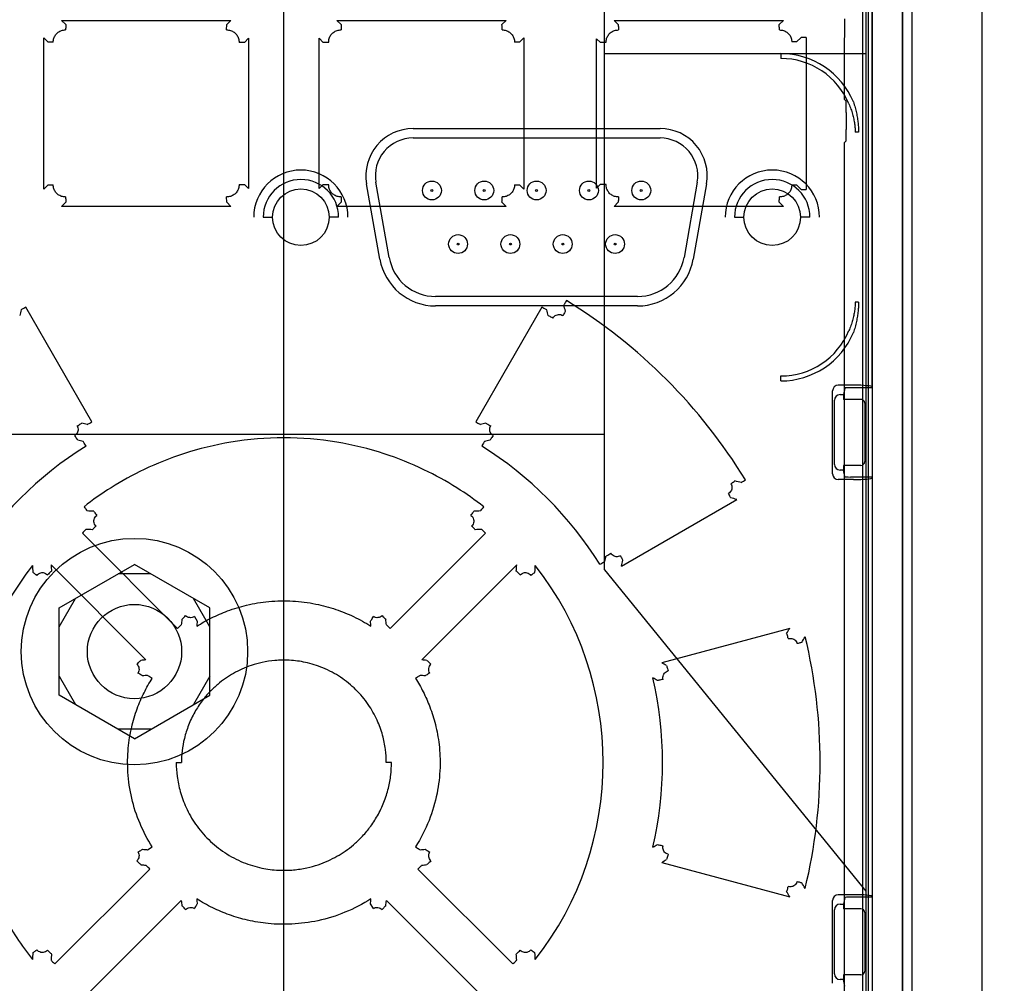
# Paper-space layout 'SUBMITTAL_E2H_2_1' of a CAD drawing. Header units: millimetres. Extents: x 0 to 841, y 0 to 594.
# Tile 31 of 67: x 123.54 to 130.07, y 494.53 to 500.92. Entities that reach past the tile are written whole.
import ezdxf

# ---------------------------------------------------------------- set-up
doc = ezdxf.new("R2010")
doc.units = ezdxf.units.MM
doc.header["$LTSCALE"] = 46.255
doc.layers.get('0').update_dxf_attribs({"linetype": 'CONTINUOUS'})
doc.layers.add('CURVES', color=7, linetype='CONTINUOUS')
doc.layers.add('ROUNDS', color=7, linetype='CONTINUOUS')
doc.styles.get("Standard").update_dxf_attribs({"font": 'txt', "width": 0.725})
doc.dimstyles.new('DIMSTYLE_1', dxfattribs={"dimtxt": 3.5, "dimasz": 4.8, "dimexe": 3.2, "dimexo": 1.6, "dimgap": 1.75, "dimtad": 0, "dimtih": 1, "dimtoh": 1, "dimdec": 1, "dimzin": 0, "dimdsep": 46, "dimtxsty": 'STANDARD', "dimblk": 'CLOSED', "dimblk1": 'CLOSED', "dimblk2": 'CLOSED', "dimcen": 0.09, "dimadec": 0, "dimazin": 0, "dimtp": 0.4, "dimtm": 0.4, "dimtfac": 1, "dimtdec": 1, "dimtofl": 0, "dimtmove": 0, "dimatfit": 3, "dimldrblk": 'CLOSED', "dimfxl": 1, "dimtolj": 1, "dimtzin": 0, "dimarcsym": 0})

# ---------------------------------------------------------------- blocks, each defined once
blk = doc.blocks.new('_CLOSED')
at = {"color": 0, "linetype": 'BYBLOCK'}
for p, q in [((0, 0), (-1, 0.1667)), ((-1, 0.1667), (-1, -0.1667)), ((-1, -0.1667), (0, 0)), ((-1, 0), (0, 0))]:
    blk.add_line(p, q, dxfattribs=at)
blk = doc.blocks.new('*D5')
at = {"color": 2, "linetype": 'CONTINUOUS'}
for p, q in [((113.1554, 564.1338), (113.1554, 569.0838)), ((125.2955, 564.1338), (125.2955, 569.0838)), ((113.1554, 565.8838), (100.4554, 565.8838)), ((125.2955, 565.8838), (139.6363, 565.8838)), ((113.1554, 549.2425), (113.1554, 564.1338)), ((125.2955, 473.1653), (125.2955, 564.1338))]:
    blk.add_line(p, q, dxfattribs=at)
at = {"color": 2, "linetype": 'CONTINUOUS', "xscale": 4.8, "yscale": 4.8, "zscale": 4.8}
blk.add_blockref('_CLOSED', (113.1554, 565.8838), dxfattribs=at)
at = {"color": 2, "linetype": 'CONTINUOUS', "xscale": 4.8, "yscale": 4.8, "zscale": 4.8, "rotation": 180}
blk.add_blockref('_CLOSED', (125.2955, 565.8838), dxfattribs=at)
at = {"color": 2, "linetype": 'CONTINUOUS', "insert": (141.3863, 567.6338), "char_height": 3.5, "width": 12.6875, "attachment_point": 1, "line_spacing_factor": 0.9}
blk.add_mtext('97\\P[3.8]', dxfattribs=at)

psp = doc.layouts.new('SUBMITTAL_E2H_2_1')

# ---------------------------------------------------------------- linework, layer by layer
at = {"color": 6, "linetype": 'CONTINUOUS'}
for p, q in [((129.458, 507.8073), (129.458, 491.6197)), ((129.133, 492.8108), (129.133, 507.3698)), ((128.9324, 497.9075), (128.9324, 498.457)), ((129.0705, 498.4946), (128.9698, 498.4946)), ((129.1955, 498.4782), (129.1955, 497.8863)), ((128.9448, 497.9698), (128.9448, 498.3947)), ((128.9823, 498.4323), (129.0051, 498.4323)), ((129.0051, 497.9323), (128.9823, 497.9323)), ((129.0705, 497.8699), (128.9698, 497.8699)), ((128.9324, 494.5325), (128.9324, 495.082)), ((129.0705, 495.1196), (128.9698, 495.1196)), ((128.9823, 495.0573), (129.0051, 495.0573)), ((129.1955, 495.1032), (129.1955, 494.5113)), ((128.9448, 494.5948), (128.9448, 495.0197)), ((129.0051, 494.5573), (128.9823, 494.5573))]:
    psp.add_line(p, q, dxfattribs=at)
at = {"color": 7, "linetype": 'CONTINUOUS'}
for p, q in [((129.3955, 491.5885), (129.3955, 507.776)), ((129.1705, 492.8108), (129.1705, 507.3698)), ((129.1955, 498.4782), (129.1955, 505.7127)), ((127.421, 497.2725), (127.421, 504.0925)), ((123.8502, 500.8832), (123.8222, 500.9108)), ((123.8222, 500.9108), (124.944, 500.9108)), ((124.9163, 500.848), (124.9165, 500.8832)), ((124.9165, 500.8832), (124.944, 500.9108)), ((125.6744, 500.8832), (125.647, 500.9108)), ((125.647, 500.9108), (126.7688, 500.9108)), ((125.6744, 500.8832), (125.6747, 500.848)), ((126.7408, 500.8832), (126.7688, 500.9108)), ((127.5113, 500.8832), (127.4843, 500.9108)), ((127.4843, 500.9108), (128.6061, 500.9108)), ((128.5774, 500.8831), (128.6061, 500.9108)), ((129.0133, 500.8685), (129.0133, 500.921)), ((123.704, 499.7938), (123.704, 500.7958)), ((123.7332, 500.767), (123.704, 500.7958)), ((123.7668, 500.767), (123.7332, 500.767)), ((125.0342, 500.7655), (124.9986, 500.7655)), ((125.0342, 500.7655), (125.0614, 500.7929)), ((125.0614, 500.7929), (125.0614, 499.7966)), ((125.5295, 499.7966), (125.5295, 500.7929)), ((125.5568, 500.7655), (125.5295, 500.7929)), ((125.5924, 500.7655), (125.5568, 500.7655)), ((126.8578, 500.767), (126.8241, 500.767)), ((126.8578, 500.767), (126.8869, 500.7958)), ((126.8869, 500.7958), (126.8869, 499.7938)), ((127.3675, 499.7996), (127.3675, 500.7899)), ((127.393, 500.7638), (127.3675, 500.7899)), ((127.4305, 500.7638), (127.393, 500.7638)), ((128.6937, 500.7684), (128.662, 500.7684)), ((128.6937, 500.7684), (128.7249, 500.7986)), ((128.7564, 500.7986), (128.7249, 500.7986)), ((128.7564, 500.7986), (128.7564, 499.7909)), ((129.0115, 500.7924), (129.0121, 500.7935)), ((129.0115, 500.387), (129.0115, 500.7924)), ((127.421, 500.6925), (129.1517, 500.6925)), ((128.5892, 500.6914), (128.5892, 500.6589)), ((129.0115, 500.387), (129.0219, 500.3766)), ((129.0232, 500.3017), (129.0232, 500.1879)), ((126.1517, 500.1948), (127.7892, 500.1948)), ((129.1042, 500.1698), (129.0819, 500.1698)), ((126.1517, 500.1323), (127.7892, 500.1323)), ((129.0219, 500.1129), (129.0115, 500.1025)), ((129.0115, 493.512), (129.0115, 500.1025)), ((123.7332, 499.8225), (123.704, 499.7938)), ((123.7332, 499.8225), (123.7668, 499.8225)), ((124.9986, 499.824), (125.0342, 499.824)), ((125.0342, 499.824), (125.0614, 499.7966)), ((125.5568, 499.824), (125.5295, 499.7966)), ((125.5568, 499.824), (125.5924, 499.824)), ((125.9319, 499.3296), (125.844, 499.828)), ((125.9934, 499.3405), (125.9055, 499.8388)), ((126.8241, 499.8225), (126.8577, 499.8225)), ((126.8578, 499.8225), (126.8869, 499.7938)), ((127.393, 499.8257), (127.3675, 499.7996)), ((127.393, 499.8257), (127.4305, 499.8257)), ((128.0354, 499.8388), (127.9476, 499.3405)), ((128.097, 499.828), (128.0091, 499.3296)), ((128.662, 499.8211), (128.6937, 499.8211)), ((128.6937, 499.8211), (128.7249, 499.7909)), ((128.7249, 499.7909), (128.7564, 499.7909)), ((123.8502, 499.7063), (123.8222, 499.6787)), ((124.9165, 499.7063), (124.9163, 499.7415)), ((124.9165, 499.7063), (124.944, 499.6787)), ((125.6744, 499.7063), (125.647, 499.6787)), ((125.6747, 499.7415), (125.6744, 499.7063)), ((126.7408, 499.7063), (126.7688, 499.6787)), ((127.5113, 499.7064), (127.4843, 499.6788)), ((128.5774, 499.7065), (128.6061, 499.6788)), ((124.944, 499.6787), (123.8222, 499.6787)), ((126.7688, 499.6787), (125.647, 499.6787)), ((128.6061, 499.6788), (127.4843, 499.6788)), ((125.1586, 499.6073), (125.2211, 499.6073)), ((125.6586, 499.6073), (125.5961, 499.6073)), ((128.2824, 499.6073), (128.3449, 499.6073)), ((128.7824, 499.6073), (128.7199, 499.6073)), ((127.6398, 499.0823), (126.3012, 499.0823)), ((129.1042, 499.0448), (129.0819, 499.0448)), ((124.0238, 498.2517), (123.5855, 499.0113)), ((127.6398, 499.0198), (126.3012, 499.0198)), ((127.0054, 499.0113), (126.5672, 498.2517)), ((128.5892, 498.5231), (128.5892, 498.5556)), ((129.0136, 498.475), (129.0051, 498.4323)), ((129.1955, 498.4782), (129.0511, 498.4782)), ((129.0051, 498.4323), (129.0051, 498.401)), ((129.1206, 498.401), (129.0051, 498.401)), ((129.1455, 498.3761), (129.1455, 497.9884)), ((127.421, 498.1675), (121.4392, 498.1675)), ((129.0051, 497.9635), (129.0051, 497.9323)), ((129.1206, 497.9635), (129.0051, 497.9635)), ((129.0136, 497.8896), (129.0051, 497.9323)), ((129.1955, 497.8863), (129.0511, 497.8863)), ((129.1955, 497.8863), (129.1955, 495.1032)), ((127.5326, 497.2964), (128.2978, 497.7381)), ((124.5914, 496.8832), (123.9601, 497.515)), ((126.6308, 497.515), (125.9995, 496.8832)), ((123.7522, 497.3039), (124.3813, 496.675)), ((123.8054, 497.0187), (124.3054, 497.3073)), ((124.8054, 497.0187), (124.3054, 497.3073)), ((126.2097, 496.675), (126.8387, 497.3039)), ((124.4136, 497.2448), (124.1971, 497.2448)), ((127.421, 497.2725), (129.1517, 495.1436)), ((123.8054, 496.8937), (123.9136, 497.0812)), ((124.8054, 496.8937), (124.6971, 497.0812)), ((123.8054, 496.4413), (123.8054, 497.0187)), ((124.8054, 496.4413), (124.8054, 497.0187)), ((124.7021, 496.9616), (124.7211, 496.9315)), ((128.6482, 496.8836), (127.7998, 496.6563)), ((123.8054, 496.5663), (123.9136, 496.3788)), ((124.8054, 496.5663), (124.6971, 496.3788)), ((124.3054, 496.1526), (123.8054, 496.4413)), ((124.3054, 496.1526), (124.8054, 496.4413)), ((124.4136, 496.2151), (124.1971, 496.2151)), ((124.5823, 495.9948), (124.6168, 495.9948)), ((126.0087, 495.9948), (125.9742, 495.9948)), ((124.3924, 495.4177), (124.423, 495.4368)), ((127.7998, 495.3332), (128.6482, 495.106)), ((124.407, 495.2894), (123.7785, 494.6604)), ((126.8125, 494.6604), (126.184, 495.2894)), ((123.9838, 494.4498), (124.6157, 495.0815)), ((125.8889, 495.0279), (125.8699, 495.058)), ((125.9753, 495.0815), (126.6071, 494.4498)), ((129.0136, 495.1), (129.0051, 495.0573)), ((129.0051, 495.0573), (129.0051, 495.026)), ((129.1955, 495.1032), (129.0511, 495.1032)), ((129.1206, 495.026), (129.0051, 495.026)), ((129.1455, 495.0011), (129.1455, 494.6134)), ((129.0051, 494.5885), (129.0051, 494.5573)), ((129.1206, 494.5885), (129.0051, 494.5885)), ((129.0136, 494.5146), (129.0051, 494.5573))]:
    psp.add_line(p, q, dxfattribs=at)
for centre, radius in [((126.2767, 499.7848), 0.0625), ((126.6236, 499.7848), 0.0625), ((126.9705, 499.7848), 0.0625), ((127.3174, 499.7848), 0.0625), ((127.6642, 499.7848), 0.0625), ((125.4086, 499.6073), 0.1875), ((126.2767, 499.7848), 0.00625), ((126.6236, 499.7848), 0.00625), ((126.9705, 499.7848), 0.00625), ((127.3174, 499.7848), 0.00625), ((127.6642, 499.7848), 0.00625), ((128.5324, 499.6073), 0.1875), ((126.4502, 499.4298), 0.0625), ((126.4502, 499.4298), 0.00625), ((126.797, 499.4298), 0.0625), ((126.797, 499.4298), 0.00625), ((127.1439, 499.4298), 0.0625), ((127.1439, 499.4298), 0.00625), ((127.4908, 499.4298), 0.0625), ((127.4908, 499.4298), 0.00625), ((124.3054, 496.73), 0.75), ((124.3054, 496.73), 0.3125)]:
    psp.add_circle(centre, radius, dxfattribs=at)
for centre, radius, start, end in [((128.5892, 500.1698), 0.5217, 22.69789, 90), ((128.5892, 500.1698), 0.4892, 22.69789, 90), ((126.1517, 499.8823), 0.3125, 90, 190), ((127.7892, 499.8823), 0.3125, 350, 90), ((126.1517, 499.8823), 0.25, 90, 190), ((127.7892, 499.8823), 0.25, 350, 90), ((125.408, 499.6073), 0.3125, 0, 180), ((128.533, 499.6073), 0.3125, 0, 180), ((125.4086, 499.6073), 0.25, 0, 180), ((128.5324, 499.6073), 0.25, 0, 180), ((126.3012, 499.3948), 0.375, 190, 270), ((126.3012, 499.3948), 0.3125, 190, 270), ((127.6398, 499.3948), 0.3125, 270, 350), ((127.6398, 499.3948), 0.375, 270, 350), ((125.293, 495.9963), 3.5879, 31.43011, 58.4865), ((132.8113, 496.7711), 9.521, 166.50184, 166.7301), ((117.7731, 496.7696), 9.5277, 13.27004, 13.49815), ((117.5756, 496.6003), 9.8782, 13.97339, 14.21133), ((128.5892, 499.0448), 0.4892, 270, 337.30211), ((128.5892, 499.0448), 0.5217, 270, 337.30211), ((122.1698, 490.9936), 7.4661, 75.87321, 76.15473), ((128.4221, 490.9898), 7.47, 103.84534, 104.12672), ((122.1046, 491.1995), 7.1679, 74.96014, 75.25235), ((128.4842, 491.2077), 7.1595, 104.7475, 105.04008), ((125.2972, 495.9958), 2.4732, 122.06131, 147.95299), ((125.2951, 495.9972), 2.4713, 32.0324, 57.95087), ((125.6039, 487.412), 10.7869, 75.37539, 75.60798), ((125.8099, 487.7127), 10.3295, 76.06276, 76.29664), ((123.7585, 491.8687), 5.7974, 87.2632, 87.69796), ((126.8324, 491.8697), 5.7965, 92.302, 92.73684), ((123.6571, 492.1151), 5.4344, 86.09816, 86.55311), ((126.9338, 492.116), 5.4335, 93.44685, 93.90189), ((120.6941, 499.0036), 6.9336, 346.00836, 346.30363), ((129.4028, 497.5995), 5.7814, 182.97333, 183.41203), ((129.1804, 497.6979), 5.4424, 184.15152, 184.57943), ((121.4101, 497.698), 5.4429, 355.42061, 355.84849), ((121.1869, 497.5995), 5.7827, 356.58798, 357.02654), ((125.2964, 495.9948), 2.1157, 321.92265, 38.07734), ((120.4815, 498.9393), 7.24, 346.88419, 347.19514), ((128.3078, 496.491), 3.7156, 173.0053, 173.55598), ((128.0218, 496.642), 3.3134, 174.98743, 175.57556), ((122.5688, 496.642), 3.3138, 4.42456, 5.01264), ((122.2833, 496.491), 3.7155, 6.44402, 6.99471), ((119.7554, 502.4421), 10.4871, 327.77662, 327.99191), ((119.4411, 502.488), 10.8951, 328.46993, 328.703), ((125.2969, 495.9948), 3.553, 346.43212, 13.56749), ((124.7784, 493.0365), 3.6602, 96.22843, 96.76602), ((125.8125, 493.036), 3.6607, 83.23399, 83.77151), ((124.108, 490.6415), 7.0574, 58.15855, 58.45932), ((124.6299, 493.3135), 3.267, 94.1691, 94.75311), ((125.9611, 493.3135), 3.267, 85.2471, 85.83096), ((124.2925, 490.7337), 6.7672, 59.06348, 59.35722), ((125.2961, 495.9948), 2.509, 347.07622, 12.924), ((124.2902, 501.2596), 6.7716, 300.64292, 300.93646), ((124.6298, 498.6753), 3.2663, 265.24707, 265.83112), ((125.9612, 498.6741), 3.265, 274.16866, 274.7532), ((124.7785, 498.9538), 3.661, 263.234, 263.77152), ((125.8126, 498.9531), 3.6602, 276.22843, 276.76602), ((124.1091, 501.3463), 7.0553, 301.54062, 301.84148), ((119.4243, 489.4913), 10.9147, 31.2971, 31.52972), ((119.7635, 489.5524), 10.4776, 32.00806, 32.22354), ((128.3078, 495.4985), 3.7156, 186.44401, 186.9947), ((128.0224, 495.3476), 3.314, 184.42461, 185.01262), ((122.5714, 495.3473), 3.3112, 354.98733, 355.57606), ((122.283, 495.4985), 3.7157, 353.0053, 353.55598), ((129.4027, 494.3901), 5.7813, 176.58796, 177.02667), ((121.1858, 494.3899), 5.7838, 2.97355, 3.41199), ((129.1813, 494.2915), 5.4433, 175.42062, 175.84849), ((121.4106, 494.2916), 5.4424, 4.15152, 4.57943)]:
    psp.add_arc(centre, radius, start, end, dxfattribs=at)
at = {"color": 6, "linetype": 'CONTINUOUS'}
for centre, major_axis, ratio, start_param, end_param in [((128.9699, 498.457), (-0.0074, 0.0369), 0.996044, -0.196167, 1.373108), ((129.0705, 498.4837), (0.125, 0), 0.087489, 0, 1.570796), ((128.9823, 498.3946), (-0.0074, 0.0369), 0.996044, -0.196167, 1.373108), ((128.9823, 497.9699), (0.0074, 0.0369), 0.996044, -4.5147, -2.945425), ((128.9699, 497.9076), (-0.0074, -0.0369), 0.996044, -1.373108, 0.196167), ((129.0705, 497.8809), (0.125, 0), 0.087489, -1.570796, 0), ((128.9699, 495.082), (-0.0074, 0.0369), 0.996044, -0.196167, 1.373108), ((128.9823, 495.0196), (-0.0074, 0.0369), 0.996044, -0.196167, 1.373108), ((129.0705, 495.1087), (0.125, 0), 0.087489, 0, 1.570796), ((128.9823, 494.5949), (0.0074, 0.0369), 0.996044, -4.5147, -2.945425)]:
    psp.add_ellipse(centre, major_axis=major_axis, ratio=ratio, start_param=start_param, end_param=end_param, dxfattribs=at)
at = {"color": 7, "linetype": 'CONTINUOUS'}
for centre, major_axis, ratio, start_param, end_param in [((129.0511, 498.4749), (0.0375, 0), 0.087489, 1.570796, 3.124139), ((129.1204, 498.3759), (0.0178, 0.0178), 0.992433, -0.7816, 0.7816), ((129.1204, 497.9886), (0.0178, -0.0178), 0.992433, -0.7816, 0.7816), ((129.0511, 497.8896), (0.0375, 0), 0.087489, -3.124139, -1.570796), ((129.0511, 495.0999), (0.0375, 0), 0.087489, 1.570796, 3.124139), ((129.1204, 495.0009), (0.0178, 0.0178), 0.992433, -0.7816, 0.7816), ((129.1204, 494.6136), (0.0178, -0.0178), 0.992433, -0.7816, 0.7816)]:
    psp.add_ellipse(centre, major_axis=major_axis, ratio=ratio, start_param=start_param, end_param=end_param, dxfattribs=at)
for points, knots in [([(123.8502, 500.8832), (123.8499, 500.8806), (123.8496, 500.8738), (123.8492, 500.862), (123.8492, 500.8529), (123.8492, 500.848)], [0, 0, 0, 0, 0.226354, 0.578813, 1, 1, 1, 1]), ([(126.7418, 500.848), (126.7418, 500.8529), (126.7417, 500.862), (126.7414, 500.8738), (126.7411, 500.8806), (126.7408, 500.8832)], [0, 0, 0, 0, 0.421187, 0.773646, 1, 1, 1, 1]), ([(127.5113, 500.8832), (127.5118, 500.8805), (127.5123, 500.8737), (127.5128, 500.862), (127.5129, 500.8529), (127.5129, 500.8479)], [0, 0, 0, 0, 0.226903, 0.579233, 1, 1, 1, 1]), ([(128.5797, 500.8478), (128.5797, 500.8528), (128.5795, 500.8619), (128.5788, 500.8736), (128.578, 500.8805), (128.5774, 500.8831)], [0, 0, 0, 0, 0.419905, 0.771968, 1, 1, 1, 1]), ([(129.0121, 500.7935), (129.0123, 500.7957), (129.0126, 500.8), (129.0128, 500.8066), (129.0129, 500.8131), (129.013, 500.8199), (129.0131, 500.8269), (129.0132, 500.8345), (129.0133, 500.8426), (129.0133, 500.8503), (129.0133, 500.8589), (129.0133, 500.8648), (129.0133, 500.8685)], [0, 0, 0, 0, 0.086118, 0.172208, 0.263884, 0.348865, 0.442919, 0.544735, 0.652894, 0.765891, 0.852859, 1, 1, 1, 1]), ([(123.7668, 500.767), (123.7668, 500.7758), (123.7694, 500.793), (123.7809, 500.816), (123.7991, 500.834), (123.8226, 500.8455), (123.8402, 500.848), (123.8492, 500.848)], [0, 0, 0, 0, 0.204077, 0.399292, 0.592523, 0.790743, 1, 1, 1, 1]), ([(124.9163, 500.848), (124.9251, 500.848), (124.9426, 500.8454), (124.9661, 500.8338), (124.9844, 500.8155), (124.996, 500.792), (124.9986, 500.7744), (124.9986, 500.7655)], [0, 0, 0, 0, 0.20544, 0.402358, 0.596397, 0.793702, 1, 1, 1, 1]), ([(125.5924, 500.7655), (125.5924, 500.7744), (125.5949, 500.792), (125.6066, 500.8155), (125.6249, 500.8338), (125.6483, 500.8454), (125.6658, 500.848), (125.6747, 500.848)], [0, 0, 0, 0, 0.206238, 0.403573, 0.597609, 0.794494, 1, 1, 1, 1]), ([(126.7418, 500.848), (126.7508, 500.848), (126.7683, 500.8455), (126.7918, 500.834), (126.81, 500.816), (126.8216, 500.793), (126.8241, 500.7758), (126.8241, 500.767)], [0, 0, 0, 0, 0.209209, 0.407447, 0.600643, 0.795827, 1, 1, 1, 1]), ([(127.4305, 500.7638), (127.4305, 500.7729), (127.4331, 500.7908), (127.4449, 500.8148), (127.4632, 500.8334), (127.4866, 500.8453), (127.5041, 500.8479), (127.5129, 500.8479)], [0, 0, 0, 0, 0.208232, 0.407624, 0.602468, 0.798087, 1, 1, 1, 1]), ([(128.5797, 500.8478), (128.5887, 500.8478), (128.6064, 500.8454), (128.6299, 500.8341), (128.6481, 500.8165), (128.6595, 500.7939), (128.662, 500.777), (128.662, 500.7684)], [0, 0, 0, 0, 0.213246, 0.4129, 0.605224, 0.798172, 1, 1, 1, 1]), ([(129.0232, 500.3017), (129.0232, 500.3039), (129.0232, 500.3082), (129.0231, 500.3147), (129.0231, 500.3218), (129.0231, 500.3294), (129.023, 500.3373), (129.0229, 500.3448), (129.0228, 500.3521), (129.0227, 500.359), (129.0225, 500.3673), (129.0222, 500.373), (129.0219, 500.3766)], [0, 0, 0, 0, 0.087735, 0.174868, 0.260629, 0.371743, 0.477756, 0.577214, 0.668753, 0.770139, 0.855026, 1, 1, 1, 1]), ([(129.0405, 500.3585), (129.0452, 500.3473), (129.054, 500.3247), (129.0647, 500.291), (129.0728, 500.2583), (129.0782, 500.2272), (129.0813, 500.1979), (129.0819, 500.179), (129.0819, 500.1698)], [0, 0, 0, 0, 0.188368, 0.372518, 0.546192, 0.707501, 0.858151, 1, 1, 1, 1]), ([(129.0705, 500.3711), (129.0744, 500.359), (129.0815, 500.3349), (129.0903, 500.2989), (129.0969, 500.264), (129.1013, 500.2309), (129.1037, 500.1998), (129.1042, 500.1796), (129.1042, 500.1698)], [0, 0, 0, 0, 0.185554, 0.368438, 0.542167, 0.704439, 0.856554, 1, 1, 1, 1]), ([(129.0219, 500.1129), (129.0221, 500.1151), (129.0224, 500.1195), (129.0226, 500.1262), (129.0227, 500.1328), (129.0229, 500.1396), (129.0229, 500.1466), (129.023, 500.1541), (129.0231, 500.1621), (129.0231, 500.1698), (129.0231, 500.1784), (129.0232, 500.1842), (129.0232, 500.1879)], [0, 0, 0, 0, 0.090208, 0.176851, 0.268573, 0.353339, 0.446978, 0.548203, 0.655627, 0.767777, 0.854058, 1, 1, 1, 1]), ([(123.8492, 499.7415), (123.8402, 499.7415), (123.8226, 499.7441), (123.7991, 499.7555), (123.7809, 499.7735), (123.7694, 499.7965), (123.7668, 499.8138), (123.7668, 499.8225)], [0, 0, 0, 0, 0.209209, 0.407447, 0.600643, 0.795827, 1, 1, 1, 1]), ([(124.9986, 499.824), (124.9986, 499.8151), (124.996, 499.7976), (124.9844, 499.774), (124.9661, 499.7557), (124.9427, 499.7441), (124.9251, 499.7415), (124.9163, 499.7415)], [0, 0, 0, 0, 0.206238, 0.403573, 0.597609, 0.794494, 1, 1, 1, 1]), ([(125.6747, 499.7415), (125.6658, 499.7415), (125.6483, 499.7441), (125.6249, 499.7557), (125.6066, 499.774), (125.5949, 499.7975), (125.5924, 499.8151), (125.5924, 499.824)], [0, 0, 0, 0, 0.20544, 0.402358, 0.596397, 0.793702, 1, 1, 1, 1]), ([(126.8241, 499.8225), (126.8241, 499.8138), (126.8216, 499.7965), (126.81, 499.7735), (126.7918, 499.7555), (126.7683, 499.7441), (126.7508, 499.7415), (126.7418, 499.7415)], [0, 0, 0, 0, 0.204077, 0.399292, 0.592523, 0.790743, 1, 1, 1, 1]), ([(127.5129, 499.7416), (127.5041, 499.7416), (127.4866, 499.7442), (127.4632, 499.7561), (127.4449, 499.7748), (127.4331, 499.7987), (127.4305, 499.8166), (127.4305, 499.8257)], [0, 0, 0, 0, 0.201836, 0.397503, 0.592383, 0.791746, 1, 1, 1, 1]), ([(128.662, 499.8211), (128.662, 499.8125), (128.6595, 499.7956), (128.6481, 499.773), (128.6299, 499.7554), (128.6064, 499.7441), (128.5887, 499.7417), (128.5797, 499.7417)], [0, 0, 0, 0, 0.201696, 0.394675, 0.587079, 0.786733, 1, 1, 1, 1]), ([(123.8492, 499.7415), (123.8492, 499.7366), (123.8492, 499.7275), (123.8496, 499.7158), (123.8499, 499.709), (123.8502, 499.7063)], [0, 0, 0, 0, 0.421187, 0.773646, 1, 1, 1, 1]), ([(126.7408, 499.7063), (126.7411, 499.709), (126.7414, 499.7158), (126.7417, 499.7275), (126.7418, 499.7366), (126.7418, 499.7415)], [0, 0, 0, 0, 0.226354, 0.578813, 1, 1, 1, 1]), ([(127.5129, 499.7416), (127.5129, 499.7366), (127.5128, 499.7275), (127.5123, 499.7158), (127.5118, 499.709), (127.5113, 499.7064)], [0, 0, 0, 0, 0.420769, 0.773098, 1, 1, 1, 1]), ([(128.5774, 499.7065), (128.578, 499.7091), (128.5788, 499.7159), (128.5795, 499.7276), (128.5797, 499.7367), (128.5797, 499.7417)], [0, 0, 0, 0, 0.228032, 0.580095, 1, 1, 1, 1]), ([(127.1684, 499.0551), (127.1659, 499.051), (127.1614, 499.0434), (127.1557, 499.0335), (127.1526, 499.0277), (127.1515, 499.0254)], [0, 0, 0, 0, 0.422065, 0.773602, 1, 1, 1, 1]), ([(129.0819, 499.0448), (129.0819, 499.0356), (129.0813, 499.0166), (129.0782, 498.9873), (129.0728, 498.9563), (129.0648, 498.9236), (129.054, 498.8898), (129.0452, 498.8673), (129.0405, 498.856)], [0, 0, 0, 0, 0.141711, 0.292304, 0.453599, 0.627295, 0.81149, 1, 1, 1, 1]), ([(129.1042, 499.0448), (129.1042, 499.035), (129.1037, 499.0148), (129.1013, 498.9836), (129.0969, 498.9505), (129.0903, 498.9157), (129.0815, 498.8797), (129.0744, 498.8555), (129.0705, 498.8435)], [0, 0, 0, 0, 0.143317, 0.295374, 0.457631, 0.63138, 0.814307, 1, 1, 1, 1]), ([(123.5855, 499.0113), (123.5811, 499.0088), (123.5728, 499.004), (123.5621, 498.9981), (123.5558, 498.9947), (123.5533, 498.9934)], [0, 0, 0, 0, 0.419776, 0.773713, 1, 1, 1, 1]), ([(127.0376, 498.9934), (127.0351, 498.9947), (127.0289, 498.9981), (127.0181, 499.004), (127.0099, 499.0088), (127.0054, 499.0113)], [0, 0, 0, 0, 0.226286, 0.580224, 1, 1, 1, 1]), ([(127.1615, 498.9856), (127.1604, 498.9832), (127.1571, 498.9775), (127.1513, 498.9677), (127.1466, 498.9602), (127.144, 498.9562)], [0, 0, 0, 0, 0.225814, 0.577405, 1, 1, 1, 1]), ([(127.0787, 498.9387), (127.0742, 498.9412), (127.0659, 498.946), (127.0552, 498.9519), (127.0489, 498.9553), (127.0464, 498.9566)], [0, 0, 0, 0, 0.419702, 0.773695, 1, 1, 1, 1]), ([(127.0787, 498.9387), (127.0813, 498.9432), (127.0878, 498.9515), (127.1007, 498.9601), (127.1154, 498.9639), (127.1306, 498.9627), (127.14, 498.9587), (127.1443, 498.956)], [0, 0, 0, 0, 0.209055, 0.40854, 0.603004, 0.79822, 1, 1, 1, 1]), ([(123.9245, 498.2249), (123.927, 498.2206), (123.9307, 498.2115), (123.9318, 498.1968), (123.9284, 498.1827), (123.9207, 498.1703), (123.9133, 498.1638), (123.9091, 498.1612)], [0, 0, 0, 0, 0.204752, 0.402901, 0.598324, 0.795596, 1, 1, 1, 1]), ([(123.9245, 498.2249), (123.929, 498.2275), (123.9371, 498.2322), (123.9478, 498.2381), (123.9539, 498.2415), (123.9564, 498.2427)], [0, 0, 0, 0, 0.420156, 0.773818, 1, 1, 1, 1]), ([(123.992, 498.2339), (123.9944, 498.2351), (124.0006, 498.2385), (124.0112, 498.2445), (124.0193, 498.2492), (124.0238, 498.2517)], [0, 0, 0, 0, 0.226162, 0.579746, 1, 1, 1, 1]), ([(126.5672, 498.2517), (126.5716, 498.2492), (126.5798, 498.2445), (126.5904, 498.2385), (126.5965, 498.2351), (126.599, 498.2339)], [0, 0, 0, 0, 0.420252, 0.773837, 1, 1, 1, 1]), ([(126.6346, 498.2427), (126.637, 498.2415), (126.6432, 498.2381), (126.6538, 498.2322), (126.662, 498.2275), (126.6664, 498.2249)], [0, 0, 0, 0, 0.226182, 0.579844, 1, 1, 1, 1]), ([(126.6819, 498.1612), (126.6777, 498.1638), (126.6702, 498.1703), (126.6626, 498.1827), (126.6592, 498.1968), (126.6603, 498.2115), (126.664, 498.2206), (126.6664, 498.2249)], [0, 0, 0, 0, 0.204257, 0.401725, 0.597166, 0.795109, 1, 1, 1, 1]), ([(123.9293, 498.1313), (123.9276, 498.1335), (123.9237, 498.1392), (123.917, 498.1492), (123.912, 498.157), (123.9093, 498.1613)], [0, 0, 0, 0, 0.226277, 0.579554, 1, 1, 1, 1]), ([(126.6202, 497.689), (126.5628, 497.7339), (126.4352, 497.8238), (126.2157, 497.9449), (125.9503, 498.0514), (125.6385, 498.1275), (125.2956, 498.1557), (124.9529, 498.1275), (124.6416, 498.0516), (124.3764, 497.9454), (124.1566, 497.8243), (124.0285, 497.7342), (123.9708, 497.689)], [0, 0, 0, 0, 0.076677, 0.163724, 0.263126, 0.376558, 0.50001, 0.623289, 0.736632, 0.835653, 0.922885, 1, 1, 1, 1]), ([(126.6817, 498.1613), (126.679, 498.157), (126.6741, 498.1491), (126.6674, 498.1392), (126.6634, 498.1334), (126.6617, 498.1313)], [0, 0, 0, 0, 0.420393, 0.773664, 1, 1, 1, 1]), ([(123.9843, 498.0918), (123.9816, 498.0961), (123.9767, 498.1039), (123.9701, 498.114), (123.9662, 498.1197), (123.9646, 498.1219)], [0, 0, 0, 0, 0.420586, 0.773742, 1, 1, 1, 1]), ([(126.6264, 498.1219), (126.6247, 498.1197), (126.6208, 498.114), (126.6143, 498.1039), (126.6092, 498.0961), (126.6065, 498.0919)], [0, 0, 0, 0, 0.226174, 0.579332, 1, 1, 1, 1]), ([(128.3274, 497.8494), (128.3293, 497.851), (128.3345, 497.8545), (128.3435, 497.8605), (128.3506, 497.8649), (128.3545, 497.8673)], [0, 0, 0, 0, 0.226474, 0.576558, 1, 1, 1, 1]), ([(128.258, 497.8422), (128.2607, 497.8379), (128.2647, 497.8287), (128.266, 497.8138), (128.2624, 497.7996), (128.2541, 497.7871), (128.2461, 497.7808), (128.2416, 497.7782)], [0, 0, 0, 0, 0.205537, 0.401068, 0.593524, 0.790762, 1, 1, 1, 1]), ([(128.2581, 497.842), (128.262, 497.8445), (128.2689, 497.8492), (128.278, 497.8552), (128.2831, 497.8588), (128.285, 497.8604)], [0, 0, 0, 0, 0.423029, 0.773432, 1, 1, 1, 1]), ([(128.2569, 497.7481), (128.2561, 497.7506), (128.2533, 497.7565), (128.2482, 497.7665), (128.2439, 497.7741), (128.2416, 497.7782)], [0, 0, 0, 0, 0.22718, 0.578093, 1, 1, 1, 1]), ([(123.9708, 497.689), (123.9738, 497.6852), (123.9792, 497.6782), (123.9861, 497.669), (123.99, 497.6636), (123.9914, 497.6615)], [0, 0, 0, 0, 0.422136, 0.773882, 1, 1, 1, 1]), ([(126.5996, 497.6615), (126.601, 497.6636), (126.6049, 497.669), (126.6118, 497.6781), (126.6172, 497.6852), (126.6202, 497.689)], [0, 0, 0, 0, 0.226147, 0.577933, 1, 1, 1, 1]), ([(124.0353, 497.6595), (124.0367, 497.6573), (124.0405, 497.6519), (124.0473, 497.6426), (124.0526, 497.6355), (124.0555, 497.6316)], [0, 0, 0, 0, 0.226078, 0.57789, 1, 1, 1, 1]), ([(124.0507, 497.5616), (124.0468, 497.5655), (124.0403, 497.5744), (124.0357, 497.5899), (124.0368, 497.6057), (124.0435, 497.6204), (124.0512, 497.6283), (124.0556, 497.6317)], [0, 0, 0, 0, 0.207722, 0.403844, 0.595848, 0.792082, 1, 1, 1, 1]), ([(126.5354, 497.6316), (126.5383, 497.6355), (126.5436, 497.6427), (126.5504, 497.6519), (126.5542, 497.6573), (126.5556, 497.6595)], [0, 0, 0, 0, 0.422082, 0.773904, 1, 1, 1, 1]), ([(126.5354, 497.6317), (126.5398, 497.6283), (126.5475, 497.6204), (126.5542, 497.6057), (126.5553, 497.5899), (126.5507, 497.5744), (126.5442, 497.5655), (126.5402, 497.5616)], [0, 0, 0, 0, 0.207907, 0.404272, 0.596257, 0.792232, 1, 1, 1, 1]), ([(123.9838, 497.5397), (123.9822, 497.5378), (123.9777, 497.5329), (123.9697, 497.5247), (123.9635, 497.5184), (123.9601, 497.515)], [0, 0, 0, 0, 0.226076, 0.577721, 1, 1, 1, 1]), ([(124.0507, 497.5616), (124.0473, 497.5582), (124.0411, 497.5519), (124.0331, 497.5437), (124.0286, 497.5389), (124.0269, 497.5369)], [0, 0, 0, 0, 0.422247, 0.773955, 1, 1, 1, 1]), ([(126.5641, 497.5369), (126.5624, 497.5389), (126.5578, 497.5437), (126.5499, 497.5519), (126.5437, 497.5582), (126.5402, 497.5616)], [0, 0, 0, 0, 0.226044, 0.577752, 1, 1, 1, 1]), ([(126.6308, 497.515), (126.6274, 497.5184), (126.6212, 497.5247), (126.6133, 497.5329), (126.6088, 497.5378), (126.6071, 497.5397)], [0, 0, 0, 0, 0.422285, 0.773925, 1, 1, 1, 1]), ([(127.4306, 497.3619), (127.4331, 497.3631), (127.4393, 497.3668), (127.4499, 497.3732), (127.458, 497.3783), (127.4624, 497.3811)], [0, 0, 0, 0, 0.226552, 0.58085, 1, 1, 1, 1]), ([(127.5256, 497.3648), (127.5214, 497.3624), (127.5124, 497.3589), (127.498, 497.3579), (127.484, 497.3615), (127.4715, 497.3694), (127.465, 497.377), (127.4623, 497.3812)], [0, 0, 0, 0, 0.200418, 0.395841, 0.590988, 0.790748, 1, 1, 1, 1]), ([(127.5256, 497.3648), (127.528, 497.3607), (127.5323, 497.353), (127.5376, 497.343), (127.5405, 497.3371), (127.5414, 497.3347)], [0, 0, 0, 0, 0.422012, 0.773371, 1, 1, 1, 1]), ([(123.6292, 497.2996), (123.5898, 497.2494), (123.5157, 497.1454), (123.416, 496.9746), (123.3262, 496.7811), (123.2492, 496.5549), (123.1933, 496.2911), (123.1707, 495.9878), (123.1967, 495.6542), (123.2816, 495.3115), (123.4251, 494.9832), (123.556, 494.7833), (123.6292, 494.69)], [0, 0, 0, 0, 0.068122, 0.136068, 0.210971, 0.295502, 0.390592, 0.498193, 0.619114, 0.746331, 0.873328, 1, 1, 1, 1]), ([(127.3902, 497.308), (127.3946, 497.3108), (127.4027, 497.3158), (127.4133, 497.3222), (127.4195, 497.3258), (127.422, 497.3271)], [0, 0, 0, 0, 0.419809, 0.773932, 1, 1, 1, 1]), ([(123.6582, 497.2344), (123.6544, 497.2373), (123.6474, 497.2426), (123.6386, 497.2496), (123.6335, 497.2537), (123.6316, 497.2554)], [0, 0, 0, 0, 0.422581, 0.773907, 1, 1, 1, 1]), ([(123.6582, 497.2344), (123.6615, 497.2387), (123.6694, 497.2463), (123.6842, 497.2528), (123.7002, 497.2537), (123.716, 497.2489), (123.725, 497.2422), (123.729, 497.2382)], [0, 0, 0, 0, 0.203543, 0.397925, 0.590638, 0.789316, 1, 1, 1, 1]), ([(123.7553, 497.2634), (123.7532, 497.2616), (123.7481, 497.2568), (123.7393, 497.2484), (123.7326, 497.2418), (123.729, 497.2382)], [0, 0, 0, 0, 0.226313, 0.579863, 1, 1, 1, 1]), ([(126.862, 497.2382), (126.8584, 497.2418), (126.8517, 497.2484), (126.8429, 497.2568), (126.8378, 497.2616), (126.8357, 497.2634)], [0, 0, 0, 0, 0.420136, 0.773686, 1, 1, 1, 1]), ([(126.862, 497.2382), (126.866, 497.2422), (126.875, 497.2489), (126.8908, 497.2537), (126.9068, 497.2528), (126.9216, 497.2463), (126.9295, 497.2387), (126.9328, 497.2344)], [0, 0, 0, 0, 0.210788, 0.409508, 0.602209, 0.796533, 1, 1, 1, 1]), ([(126.9593, 497.2554), (126.9574, 497.2537), (126.9524, 497.2496), (126.9435, 497.2426), (126.9365, 497.2373), (126.9327, 497.2344)], [0, 0, 0, 0, 0.22602, 0.577337, 1, 1, 1, 1]), ([(124.7183, 496.8976), (124.7495, 496.9176), (124.816, 496.9554), (124.9264, 497.0032), (125.0535, 497.0417), (125.1983, 497.0655), (125.3527, 497.0685), (125.5023, 497.0495), (125.6374, 497.013), (125.76, 496.9633), (125.8357, 496.9213), (125.8727, 496.8976)], [0, 0, 0, 0, 0.091428, 0.187786, 0.295889, 0.417559, 0.54789, 0.674849, 0.787652, 0.891742, 1, 1, 1, 1]), ([(124.6199, 496.9435), (124.6217, 496.9454), (124.6263, 496.9502), (124.6345, 496.9585), (124.6408, 496.9648), (124.6442, 496.9683)], [0, 0, 0, 0, 0.225954, 0.578072, 1, 1, 1, 1]), ([(124.7022, 496.9616), (124.6976, 496.9588), (124.6877, 496.9547), (124.6718, 496.9538), (124.6566, 496.9583), (124.648, 496.9645), (124.6442, 496.9683)], [0, 0, 0, 0, 0.255264, 0.501944, 0.747701, 1, 1, 1, 1]), ([(125.8699, 496.9315), (125.8714, 496.9337), (125.8751, 496.9395), (125.8814, 496.9496), (125.8862, 496.9574), (125.8889, 496.9616)], [0, 0, 0, 0, 0.226036, 0.578876, 1, 1, 1, 1]), ([(125.9467, 496.9683), (125.943, 496.9645), (125.9344, 496.9583), (125.9191, 496.9538), (125.9032, 496.9547), (125.8933, 496.9588), (125.8888, 496.9616)], [0, 0, 0, 0, 0.252391, 0.498281, 0.744961, 1, 1, 1, 1]), ([(125.9467, 496.9683), (125.9502, 496.9648), (125.9565, 496.9585), (125.9646, 496.9502), (125.9693, 496.9454), (125.9711, 496.9435)], [0, 0, 0, 0, 0.421928, 0.774047, 1, 1, 1, 1]), ([(124.5914, 496.8832), (124.5949, 496.8867), (124.6012, 496.893), (124.6093, 496.9013), (124.6139, 496.9061), (124.6157, 496.908)], [0, 0, 0, 0, 0.421959, 0.77404, 1, 1, 1, 1]), ([(125.9753, 496.908), (125.977, 496.9061), (125.9817, 496.9013), (125.9898, 496.893), (125.9961, 496.8867), (125.9995, 496.8832)], [0, 0, 0, 0, 0.225958, 0.578038, 1, 1, 1, 1]), ([(128.6388, 496.8159), (128.6375, 496.8208), (128.635, 496.8297), (128.6312, 496.8412), (128.6286, 496.8478), (128.6273, 496.8502)], [0, 0, 0, 0, 0.41907, 0.771962, 1, 1, 1, 1]), ([(128.6388, 496.8159), (128.644, 496.8172), (128.6544, 496.8185), (128.6695, 496.8156), (128.6824, 496.8082), (128.6921, 496.797), (128.6958, 496.7877), (128.6969, 496.7828)], [0, 0, 0, 0, 0.212974, 0.413378, 0.606515, 0.799529, 1, 1, 1, 1]), ([(128.7277, 496.7905), (128.7254, 496.7898), (128.7195, 496.7884), (128.7092, 496.7859), (128.7012, 496.7841), (128.6968, 496.7831)], [0, 0, 0, 0, 0.225718, 0.575411, 1, 1, 1, 1]), ([(124.3214, 496.6461), (124.3249, 496.6496), (124.3315, 496.6562), (124.3401, 496.6645), (124.3452, 496.6693), (124.3472, 496.6711)], [0, 0, 0, 0, 0.420705, 0.773889, 1, 1, 1, 1]), ([(124.3214, 496.6461), (124.3251, 496.6423), (124.3314, 496.6336), (124.336, 496.6183), (124.3351, 496.6023), (124.331, 496.5923), (124.3282, 496.5878)], [0, 0, 0, 0, 0.253146, 0.499674, 0.746214, 1, 1, 1, 1]), ([(125.9742, 495.9948), (125.9742, 496.0238), (125.9704, 496.0849), (125.9511, 496.1796), (125.9144, 496.2809), (125.856, 496.3839), (125.7749, 496.4809), (125.6733, 496.5635), (125.5594, 496.6241), (125.4436, 496.6604), (125.3357, 496.6745), (125.2393, 496.6729), (125.1548, 496.6602), (125.0819, 496.6401), (125.0185, 496.6153), (124.9612, 496.5863), (124.9074, 496.5526), (124.8549, 496.5125), (124.8026, 496.4633), (124.7507, 496.4023), (124.702, 496.3284), (124.6622, 496.2446), (124.6348, 496.1581), (124.6198, 496.0746), (124.6168, 496.0206), (124.6168, 495.9948)], [0, 0, 0, 0, 0.040888, 0.085938, 0.135733, 0.191957, 0.251874, 0.312817, 0.375168, 0.432449, 0.482866, 0.527739, 0.567839, 0.602817, 0.634091, 0.663651, 0.693013, 0.723478, 0.756529, 0.793898, 0.836096, 0.880844, 0.924033, 0.963573, 1, 1, 1, 1]), ([(126.2438, 496.6711), (126.2458, 496.6693), (126.2508, 496.6645), (126.2594, 496.6562), (126.266, 496.6496), (126.2696, 496.6461)], [0, 0, 0, 0, 0.226111, 0.579295, 1, 1, 1, 1]), ([(126.263, 496.5872), (126.2601, 496.5919), (126.2559, 496.6021), (126.255, 496.6183), (126.2595, 496.6336), (126.2658, 496.6423), (126.2696, 496.6461)], [0, 0, 0, 0, 0.261861, 0.505816, 0.749623, 1, 1, 1, 1]), ([(127.8313, 496.6368), (127.8325, 496.6344), (127.8348, 496.6278), (127.8385, 496.6164), (127.841, 496.6074), (127.8423, 496.6026)], [0, 0, 0, 0, 0.227182, 0.580079, 1, 1, 1, 1]), ([(124.3592, 496.5692), (124.3568, 496.5706), (124.3508, 496.5741), (124.3405, 496.5803), (124.3326, 496.5852), (124.3282, 496.5879)], [0, 0, 0, 0, 0.22609, 0.579426, 1, 1, 1, 1]), ([(124.4229, 496.5527), (124.4187, 496.5554), (124.4108, 496.5604), (124.4007, 496.5668), (124.3947, 496.5704), (124.3924, 496.5718)], [0, 0, 0, 0, 0.420734, 0.77397, 1, 1, 1, 1]), ([(126.1986, 496.5718), (126.1962, 496.5705), (126.1903, 496.5668), (126.1801, 496.5604), (126.1723, 496.5554), (126.1681, 496.5527)], [0, 0, 0, 0, 0.226053, 0.579294, 1, 1, 1, 1]), ([(126.2625, 496.5882), (126.2583, 496.5854), (126.2505, 496.5802), (126.2401, 496.5741), (126.2341, 496.5705), (126.2317, 496.5692)], [0, 0, 0, 0, 0.419456, 0.773483, 1, 1, 1, 1]), ([(127.8085, 496.5458), (127.8074, 496.5508), (127.8066, 496.5608), (127.81, 496.5752), (127.8175, 496.5878), (127.8285, 496.5974), (127.8375, 496.6013), (127.8423, 496.6026)], [0, 0, 0, 0, 0.206798, 0.406085, 0.601922, 0.798389, 1, 1, 1, 1]), ([(124.423, 495.4368), (124.3917, 495.4856), (124.337, 495.5898), (124.2827, 495.7567), (124.2579, 495.9254), (124.2602, 496.0841), (124.2831, 496.2256), (124.3199, 496.3488), (124.3663, 496.4567), (124.4033, 496.522), (124.4229, 496.5527)], [0, 0, 0, 0, 0.147626, 0.298315, 0.445159, 0.580261, 0.701156, 0.809287, 0.907124, 1, 1, 1, 1]), ([(126.1681, 496.5527), (126.1864, 496.5239), (126.2215, 496.4625), (126.2664, 496.3607), (126.3033, 496.2437), (126.328, 496.1087), (126.3344, 495.955), (126.3147, 495.7849), (126.262, 495.6066), (126.2032, 495.4919), (126.168, 495.4368)], [0, 0, 0, 0, 0.087011, 0.179821, 0.283215, 0.398864, 0.528502, 0.673963, 0.833359, 1, 1, 1, 1]), ([(127.8084, 496.546), (127.8033, 496.5448), (127.7938, 496.5427), (127.7814, 496.5401), (127.7742, 496.5387), (127.7714, 496.5382)], [0, 0, 0, 0, 0.418569, 0.773556, 1, 1, 1, 1]), ([(124.5823, 495.9948), (124.5823, 495.9641), (124.5864, 495.8995), (124.6069, 495.7991), (124.646, 495.6918), (124.7082, 495.5827), (124.7945, 495.4806), (124.9018, 495.3942), (125.0216, 495.3313), (125.1431, 495.2939), (125.2559, 495.2795), (125.3567, 495.2816), (125.445, 495.2951), (125.5212, 495.3163), (125.5875, 495.3424), (125.6473, 495.3728), (125.7036, 495.4081), (125.7585, 495.4502), (125.8132, 495.5017), (125.8676, 495.5656), (125.9186, 495.6431), (125.9606, 495.731), (125.9896, 495.8222), (126.0055, 495.9104), (126.0087, 495.9674), (126.0087, 495.9948)], [0, 0, 0, 0, 0.041093, 0.086478, 0.136729, 0.193552, 0.25378, 0.314746, 0.37694, 0.433914, 0.484073, 0.528681, 0.568571, 0.60336, 0.634463, 0.663856, 0.693077, 0.723427, 0.756354, 0.793546, 0.835568, 0.88029, 0.923617, 0.963399, 1, 1, 1, 1]), ([(127.7714, 495.4514), (127.7742, 495.4508), (127.7814, 495.4494), (127.7937, 495.4467), (127.8033, 495.4446), (127.8084, 495.4435)], [0, 0, 0, 0, 0.226425, 0.581418, 1, 1, 1, 1]), ([(124.328, 495.4024), (124.3309, 495.3976), (124.3351, 495.3875), (124.336, 495.3713), (124.3314, 495.3559), (124.3251, 495.3472), (124.3214, 495.3435)], [0, 0, 0, 0, 0.261861, 0.505816, 0.749623, 1, 1, 1, 1]), ([(124.3285, 495.4013), (124.3327, 495.4042), (124.3405, 495.4093), (124.3509, 495.4154), (124.3569, 495.419), (124.3592, 495.4203)], [0, 0, 0, 0, 0.419456, 0.773483, 1, 1, 1, 1]), ([(126.168, 495.4368), (126.1722, 495.4341), (126.1801, 495.4291), (126.1903, 495.4227), (126.1962, 495.4191), (126.1985, 495.4177)], [0, 0, 0, 0, 0.421214, 0.774375, 1, 1, 1, 1]), ([(126.2318, 495.4203), (126.2341, 495.4189), (126.2401, 495.4154), (126.2505, 495.4092), (126.2584, 495.4043), (126.2627, 495.4017)], [0, 0, 0, 0, 0.22609, 0.579426, 1, 1, 1, 1]), ([(126.2696, 495.3435), (126.2658, 495.3472), (126.2595, 495.3559), (126.255, 495.3713), (126.2559, 495.3872), (126.26, 495.3972), (126.2628, 495.4017)], [0, 0, 0, 0, 0.253146, 0.499674, 0.746214, 1, 1, 1, 1]), ([(127.8423, 495.387), (127.8376, 495.3882), (127.8285, 495.3921), (127.8175, 495.4018), (127.81, 495.4143), (127.8066, 495.4288), (127.8074, 495.4388), (127.8085, 495.4437)], [0, 0, 0, 0, 0.201429, 0.398122, 0.593977, 0.793081, 1, 1, 1, 1]), ([(127.8423, 495.387), (127.841, 495.3821), (127.8385, 495.3732), (127.8348, 495.3617), (127.8325, 495.3552), (127.8313, 495.3527)], [0, 0, 0, 0, 0.419921, 0.772818, 1, 1, 1, 1]), ([(124.3472, 495.3184), (124.3452, 495.3202), (124.3401, 495.325), (124.3315, 495.3334), (124.3249, 495.3399), (124.3214, 495.3435)], [0, 0, 0, 0, 0.226111, 0.579295, 1, 1, 1, 1]), ([(126.2696, 495.3435), (126.266, 495.3399), (126.2594, 495.3334), (126.2508, 495.325), (126.2458, 495.3202), (126.2438, 495.3184)], [0, 0, 0, 0, 0.420705, 0.773889, 1, 1, 1, 1]), ([(124.407, 495.2894), (124.4034, 495.293), (124.3969, 495.2995), (124.3883, 495.3079), (124.3833, 495.3127), (124.3813, 495.3145)], [0, 0, 0, 0, 0.420776, 0.773904, 1, 1, 1, 1]), ([(126.2097, 495.3145), (126.2077, 495.3127), (126.2027, 495.3079), (126.1941, 495.2995), (126.1875, 495.293), (126.184, 495.2894)], [0, 0, 0, 0, 0.226095, 0.579222, 1, 1, 1, 1]), ([(128.6969, 495.2067), (128.6958, 495.2019), (128.6921, 495.1926), (128.6824, 495.1813), (128.6695, 495.1739), (128.6544, 495.171), (128.644, 495.1723), (128.6388, 495.1737)], [0, 0, 0, 0, 0.200244, 0.393476, 0.586718, 0.78703, 1, 1, 1, 1]), ([(128.6968, 495.2064), (128.7012, 495.2055), (128.7093, 495.2039), (128.7195, 495.2013), (128.7254, 495.1997), (128.7277, 495.1991)], [0, 0, 0, 0, 0.423634, 0.773616, 1, 1, 1, 1]), ([(128.6273, 495.1393), (128.6286, 495.1417), (128.6312, 495.1483), (128.635, 495.1598), (128.6375, 495.1688), (128.6388, 495.1737)], [0, 0, 0, 0, 0.228038, 0.58093, 1, 1, 1, 1]), ([(124.7211, 495.058), (124.7196, 495.0558), (124.7159, 495.05), (124.7096, 495.04), (124.7047, 495.0322), (124.7021, 495.0279)], [0, 0, 0, 0, 0.226036, 0.578876, 1, 1, 1, 1]), ([(125.8727, 495.0919), (125.8182, 495.0571), (125.7046, 494.9983), (125.5265, 494.9432), (125.3544, 494.9206), (125.1973, 494.9244), (125.0585, 494.947), (124.9353, 494.9832), (124.8224, 495.0308), (124.7522, 495.0702), (124.7183, 495.0919)], [0, 0, 0, 0, 0.159301, 0.313117, 0.456917, 0.585017, 0.698874, 0.802314, 0.900664, 1, 1, 1, 1]), ([(124.6442, 495.0213), (124.6408, 495.0247), (124.6345, 495.0311), (124.6263, 495.0393), (124.6217, 495.0441), (124.6199, 495.046)], [0, 0, 0, 0, 0.421928, 0.774047, 1, 1, 1, 1]), ([(124.6442, 495.0213), (124.648, 495.025), (124.6566, 495.0312), (124.6718, 495.0357), (124.6877, 495.0348), (124.6976, 495.0307), (124.7022, 495.0279)], [0, 0, 0, 0, 0.252392, 0.498283, 0.744964, 1, 1, 1, 1]), ([(125.8888, 495.0279), (125.8933, 495.0307), (125.9032, 495.0348), (125.9191, 495.0357), (125.9344, 495.0312), (125.943, 495.025), (125.9467, 495.0213)], [0, 0, 0, 0, 0.255267, 0.501946, 0.747702, 1, 1, 1, 1]), ([(125.9711, 495.046), (125.9693, 495.0441), (125.9646, 495.0393), (125.9565, 495.0311), (125.9502, 495.0247), (125.9467, 495.0213)], [0, 0, 0, 0, 0.225954, 0.578072, 1, 1, 1, 1]), ([(123.6316, 494.7342), (123.6335, 494.7358), (123.6386, 494.7399), (123.6475, 494.7469), (123.6544, 494.7522), (123.6582, 494.7551)], [0, 0, 0, 0, 0.22602, 0.577337, 1, 1, 1, 1]), ([(123.729, 494.7513), (123.725, 494.7473), (123.716, 494.7407), (123.7002, 494.7358), (123.6842, 494.7367), (123.6694, 494.7432), (123.6615, 494.7508), (123.6582, 494.7551)], [0, 0, 0, 0, 0.210788, 0.409507, 0.602209, 0.796532, 1, 1, 1, 1]), ([(123.729, 494.7513), (123.7326, 494.7477), (123.7393, 494.7411), (123.7481, 494.7327), (123.7532, 494.7279), (123.7553, 494.7261)], [0, 0, 0, 0, 0.420136, 0.773686, 1, 1, 1, 1]), ([(126.8357, 494.7261), (126.8378, 494.7279), (126.8429, 494.7327), (126.8517, 494.7411), (126.8584, 494.7477), (126.862, 494.7513)], [0, 0, 0, 0, 0.226313, 0.579863, 1, 1, 1, 1]), ([(126.9328, 494.7551), (126.9295, 494.7508), (126.9216, 494.7432), (126.9068, 494.7367), (126.8907, 494.7358), (126.875, 494.7407), (126.866, 494.7473), (126.862, 494.7513)], [0, 0, 0, 0, 0.203542, 0.397925, 0.590639, 0.789316, 1, 1, 1, 1]), ([(126.9327, 494.7551), (126.9366, 494.7522), (126.9435, 494.747), (126.9524, 494.74), (126.9574, 494.7359), (126.9593, 494.7342)], [0, 0, 0, 0, 0.422581, 0.773907, 1, 1, 1, 1]), ([(123.7522, 494.6856), (123.7543, 494.6838), (123.7595, 494.679), (123.7682, 494.6706), (123.7749, 494.664), (123.7785, 494.6604)], [0, 0, 0, 0, 0.226299, 0.579821, 1, 1, 1, 1]), ([(126.8125, 494.6604), (126.8161, 494.664), (126.8228, 494.6706), (126.8315, 494.679), (126.8367, 494.6838), (126.8387, 494.6856)], [0, 0, 0, 0, 0.420179, 0.7737, 1, 1, 1, 1])]:
    psp.add_open_spline(points, degree=3, knots=knots, dxfattribs=at)
at = {"layer": 'CURVES', "color": 4, "linetype": 'CONTINUOUS'}
for p, q in [((129.9205, 508.051), (129.9205, 491.3135)), ((129.3955, 507.776), (129.3955, 491.5885)), ((129.1955, 507.401), (129.1955, 491.9135))]:
    psp.add_line(p, q, dxfattribs=at)
at = {"layer": 'ROUNDS', "color": 7, "linetype": 'CONTINUOUS'}
for p, q in [((129.9205, 508.0423), (129.9205, 491.3215)), ((129.1517, 507.3573), (129.1517, 492.7662))]:
    psp.add_line(p, q, dxfattribs=at)

# ---------------------------------------------------------------- dimensions: what is measured, and where the dimension line sits
at = {"color": 2, "linetype": 'CONTINUOUS'}
dim = psp.add_linear_dim(base=(125.2955, 565.8838), p1=(113.1554, 547.6425), p2=(125.2955, 471.5653), text='97\\P[3.8]', dimstyle='DIMSTYLE_1', dxfattribs=at)
dim.commit()
dim.dimension.update_dxf_attribs({"geometry": '*D5', "text_midpoint": (147.73, 563.2588), "dimtype": 160})

doc.saveas('drawing.dxf')
